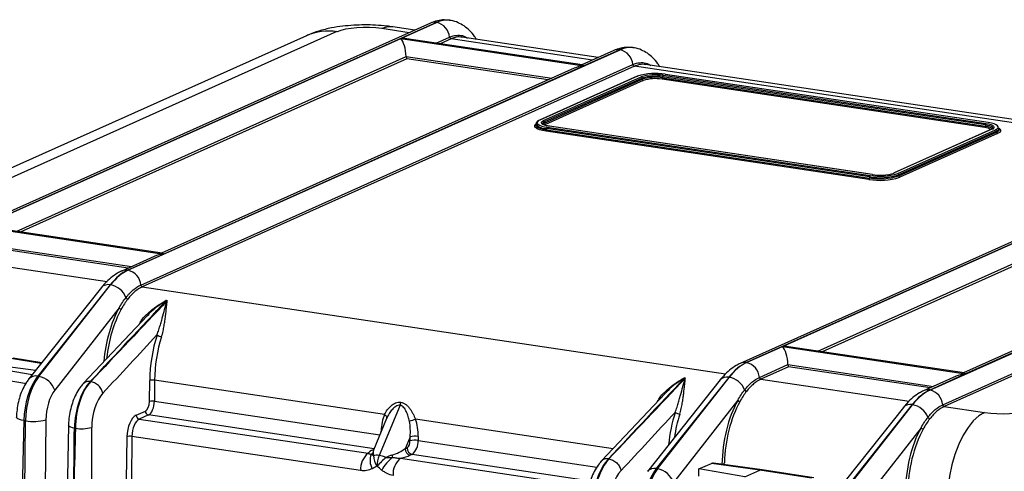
# Model space of a CAD drawing. Header units: millimetres. Extents: x 12 to 859, y 4 to 555.
# Tile 68 of 70: x 659 to 764, y 432 to 480. Entities that reach past the tile are written whole.
import ezdxf

# ---------------------------------------------------------------- set-up
doc = ezdxf.new("R2010")
doc.units = ezdxf.units.MM

msp = doc.modelspace()

# ---------------------------------------------------------------- linework, layer by layer
at = {"color": 7, "linetype": 'Continuous', "lineweight": 25}
for p, q in [((702.95, 480.13), (650.52, 456.62)), ((703.6, 480.21), (651.17, 456.71)), ((701.29, 479.38), (698.95, 479.73)), ((699.79, 478.49), (703.62, 480.21)), ((703.62, 480.21), (703.6, 480.21)), ((705.03, 480.43), (705.01, 480.43)), ((689.76, 478.79), (640.82, 456.86)), ((693, 479.22), (644.07, 457.28)), ((655.03, 458.42), (699.79, 478.49)), ((699.79, 478.49), (719.3, 475.58)), ((719.13, 475.67), (700.43, 478.47)), ((720.82, 476.46), (706.33, 478.63)), ((724.57, 477.51), (724.54, 477.51)), ((670.73, 453.79), (723.16, 477.29)), ((700.45, 476.33), (700.44, 476.33)), ((722.48, 477.21), (719.08, 475.68)), ((723.13, 477.29), (719.3, 475.58)), ((723.13, 477.29), (723.16, 477.29)), ((672.1, 452.21), (724.52, 475.72)), ((724.69, 475.53), (672.26, 452.02)), ((718.28, 475.32), (674.31, 455.61)), ((719.3, 475.58), (674.54, 455.51)), ((786.74, 466.61), (725.86, 475.71)), ((724.98, 474.46), (714.56, 469.79)), ((725.03, 474.47), (714.62, 469.8)), ((715, 469.74), (725.42, 474.41)), ((725.53, 474.27), (715.11, 469.6)), ((725.53, 474.27), (725.53, 474.15)), ((762.09, 469.28), (727.69, 474.42)), ((727.69, 474.42), (727.69, 474.3)), ((727.69, 474.3), (762.09, 469.16)), ((727.76, 474.57), (762.15, 469.43)), ((762.37, 469.53), (727.98, 474.67)), ((762.39, 469.53), (728, 474.67)), ((715.11, 469.48), (725.53, 474.15)), ((725.64, 474.01), (715.22, 469.34)), ((762.02, 469.01), (727.63, 474.14)), ((714.2, 469.39), (714.2, 469.27)), ((714.9, 469.41), (714.9, 469.39)), ((715.11, 469.6), (715.11, 469.48)), ((715.22, 469.34), (715.12, 469.29)), ((715.41, 469.03), (749.8, 463.89)), ((750.02, 463.99), (715.63, 469.13)), ((750.04, 464), (715.65, 469.14)), ((762.09, 469.28), (762.09, 469.16)), ((749.67, 463.47), (715.28, 468.61)), ((749.74, 463.74), (715.34, 468.88)), ((715.34, 468.88), (715.34, 468.76)), ((715.34, 468.76), (749.74, 463.62)), ((762.73, 468.82), (752.31, 464.15)), ((762.78, 468.82), (752.36, 464.16)), ((752.75, 464.1), (763.16, 468.77)), ((763.27, 468.63), (752.86, 463.96)), ((752.86, 463.84), (763.27, 468.51)), ((763.38, 468.37), (752.97, 463.7)), ((762.88, 468.91), (762.88, 468.92)), ((763.27, 468.63), (763.27, 468.51)), ((763.58, 468.8), (763.58, 468.92)), ((788.4, 467.36), (735.97, 443.86)), ((789.05, 467.44), (736.62, 443.94)), ((740.47, 445.65), (785.24, 465.72)), ((749.74, 463.74), (749.74, 463.62)), ((752.86, 463.96), (752.86, 463.84)), ((756.18, 441.02), (808.61, 464.52)), ((757.54, 439.44), (809.97, 462.95)), ((810.14, 462.76), (757.71, 439.26)), ((804.75, 462.81), (759.98, 442.74)), ((803.73, 462.55), (759.76, 442.84)), ((655.03, 458.42), (674.54, 455.51)), ((674.36, 455.6), (655.67, 458.4)), ((674.54, 455.51), (670.7, 453.79)), ((673.51, 455.25), (670.06, 453.7)), ((670.7, 453.79), (670.73, 453.79)), ((668.84, 452.22), (661.11, 442.49)), ((661.24, 442.47), (668.87, 452.22)), ((668.84, 452.22), (668.87, 452.22)), ((667.91, 451.94), (660.17, 442.2)), ((674.82, 450.56), (674.91, 450.55)), ((669.79, 449.77), (662.92, 441)), ((672.8, 448.95), (665.97, 441.72)), ((736.64, 443.94), (740.47, 445.65)), ((740.47, 445.65), (759.98, 442.74)), ((759.81, 442.84), (741.11, 445.63)), ((661.54, 443.92), (658.48, 444.41)), ((736.64, 443.94), (736.62, 443.94)), ((660.9, 443.11), (656.53, 443.68)), ((660.53, 442.65), (656.53, 443.34)), ((738.01, 442.36), (741.05, 443.73)), ((741.12, 443.5), (738.17, 442.17)), ((759.98, 442.74), (756.15, 441.02)), ((654.85, 442.59), (659.92, 441.7)), ((661.11, 442.49), (661.24, 442.47)), ((666.71, 441.93), (666.76, 441.92)), ((673.02, 439.8), (673.05, 442.03)), ((673.57, 442.06), (673.54, 439.83)), ((698.05, 438.4), (673.57, 442.06)), ((733.82, 442.09), (726.09, 432.35)), ((734.75, 442.37), (727.02, 432.64)), ((727.15, 432.62), (734.79, 442.37)), ((730.12, 442.3), (730.04, 442.31)), ((734.79, 442.37), (734.75, 442.37)), ((758.96, 442.49), (755.5, 440.94)), ((728.01, 440.7), (721.19, 433.47)), ((756.15, 441.02), (756.18, 441.02)), ((735.7, 439.92), (728.84, 431.15)), ((671.6, 438.33), (672.59, 438.77)), ((699.73, 439.39), (697.49, 434.04)), ((753.35, 439.17), (745.62, 429.43)), ((754.29, 439.46), (746.55, 429.72)), ((746.69, 429.7), (754.32, 439.45)), ((754.29, 439.46), (754.32, 439.45)), ((757.71, 439.26), (762, 438.61)), ((659.64, 437.77), (659.45, 430.36)), ((659.81, 437.74), (659.64, 437.77)), ((659.74, 430.32), (659.81, 437.74)), ((661.98, 437.85), (661.9, 430.47)), ((672.92, 438.36), (671.93, 437.91)), ((671.93, 437.91), (696.32, 434.27)), ((698.29, 437.97), (696.88, 434.6)), ((664.39, 437.24), (664.24, 429.8)), ((664.39, 437.24), (664.39, 437.24)), ((665.02, 436.96), (665.13, 436.95)), ((755.23, 437), (748.37, 428.23)), ((670.58, 431.34), (670.63, 436.05)), ((671.15, 436.08), (671.1, 431.38)), ((695.52, 432.43), (671.15, 436.08)), ((700.79, 436.02), (700.26, 434.76)), ((700.78, 435.59), (700.79, 436.02)), ((701.66, 436.06), (701.65, 435.63)), ((700.26, 434.76), (700.46, 434.85)), ((701.01, 434.16), (700.81, 434.07)), ((721.97, 433.67), (721.92, 433.68)), ((727.02, 432.64), (727.15, 432.62)), ((731.57, 432.6), (732.89, 433.2)), ((736.47, 431.76), (731.57, 432.6)), ((731.57, 431.85), (731.57, 432.6)), ((738.07, 432.48), (732.89, 433.2)), ((738.3, 432.52), (733.12, 433.23)), ((736.47, 431.76), (738.07, 432.48)), ((743.56, 431.62), (738.07, 432.48)), ((738.07, 432.48), (738.07, 432.48)), ((743.8, 431.66), (738.31, 432.51))]:
    msp.add_line(p, q, dxfattribs=at)
at = {"color": 8, "linetype": 'Continuous', "lineweight": 25}
for p, q in [((700.69, 479.11), (697.77, 479.55)), ((703.57, 478), (704.99, 478.63)), ((705.16, 478.45), (704.01, 477.93)), ((720.22, 476.19), (705.16, 478.45)), ((658.8, 457.93), (700.37, 476.56)), ((700.44, 476.33), (659.24, 457.86)), ((700.37, 476.56), (715.88, 474.25)), ((715.51, 474.08), (700.45, 476.33)), ((786.14, 466.34), (724.69, 475.53)), ((744.25, 445.16), (785.82, 463.8)), ((785.89, 463.56), (744.69, 445.1)), ((655.6, 456.49), (671.11, 454.18)), ((670.74, 454.01), (655.67, 456.26)), ((652.73, 454.94), (668.5, 452.59)), ((672.26, 452.02), (734.41, 442.74)), ((661.48, 443.85), (658.24, 444.37)), ((741.05, 443.73), (756.56, 441.41)), ((756.19, 441.24), (741.12, 443.5)), ((738.17, 442.17), (753.95, 439.82)), ((673.54, 439.83), (697.57, 436.24)), ((696.95, 434.76), (672.92, 438.36)), ((722.41, 434.76), (701.36, 437.9)), ((697.69, 436.54), (697.7, 436.65)), ((697.74, 436.65), (697.7, 436.65)), ((701.65, 435.63), (720.68, 432.78)), ((696.85, 434.66), (696.92, 434.69)), ((696.91, 434.65), (696.85, 434.66)), ((699.77, 433.75), (719.84, 430.75)), ((720.01, 431.32), (701.01, 434.16)), ((734.17, 433.09), (734.18, 433.11)), ((738.31, 432.51), (738.07, 432.48))]:
    msp.add_line(p, q, dxfattribs=at)
at = {"color": 8, "linetype": 'Continuous', "lineweight": 25, "flags": 128}
for points in [[(698.95, 479.73), (698.38, 479.73), (697.77, 479.55)], [(715.28, 468.61), (714.9, 468.68), (714.57, 468.77), (714.32, 468.87), (714.16, 468.99), (714.08, 469.11), (714.09, 469.23), (714.2, 469.35)], [(714.2, 469.28), (714.2, 469.23), (714.28, 469.12), (714.44, 469.01), (714.67, 468.91), (714.98, 468.83), (715.34, 468.76)], [(714.62, 469.8), (714.44, 469.7), (714.35, 469.59), (714.33, 469.48), (714.35, 469.44)], [(762.88, 468.92), (762.88, 468.95), (762.83, 469.03), (762.72, 469.11), (762.55, 469.17), (762.34, 469.23), (762.09, 469.28)], [(762.09, 469.16), (762.34, 469.11), (762.55, 469.05), (762.72, 468.98), (762.83, 468.91), (762.88, 468.83), (762.88, 468.8)], [(763.51, 468.93), (763.62, 468.84), (763.7, 468.72), (763.68, 468.6), (763.58, 468.48), (763.38, 468.37)], [(659.64, 437.77), (659.38, 437.82), (659.17, 437.87), (659.01, 437.94), (658.9, 438.01), (658.85, 438.08), (658.84, 438.11)], [(665.02, 436.96), (664.82, 437), (664.65, 437.05), (664.52, 437.1), (664.43, 437.16), (664.39, 437.22), (664.39, 437.24)]]:
    msp.add_lwpolyline(points, dxfattribs=at)
at = {"color": 7, "linetype": 'Continuous', "lineweight": 25, "flags": 128}
for points in [[(728, 474.67), (727.99, 474.67), (727.98, 474.67)], [(714.21, 469.34), (714.2, 469.36), (714.2, 469.39)], [(715.63, 469.13), (715.36, 469.18), (715.13, 469.25), (714.95, 469.32), (714.83, 469.4), (714.78, 469.49), (714.79, 469.58), (714.86, 469.66), (715, 469.74)], [(715.65, 469.14), (715.64, 469.14), (715.63, 469.13)], [(762.15, 469.43), (762.42, 469.38), (762.65, 469.32), (762.83, 469.24), (762.95, 469.16), (763, 469.08), (762.99, 468.99), (762.92, 468.9), (762.78, 468.82)], [(763.16, 468.77), (763.34, 468.87), (763.43, 468.97), (763.45, 469.08), (763.38, 469.19), (763.23, 469.29), (763.01, 469.39), (762.72, 469.47), (762.37, 469.53)], [(762.39, 469.53), (762.38, 469.53), (762.37, 469.53)], [(750.04, 464), (750.03, 464), (750.02, 463.99)], [(762, 438.61), (761.4, 438.25), (760.8, 437.72), (760.24, 437.02), (759.72, 436.19), (759.25, 435.23), (758.84, 434.16), (758.51, 433.03), (758.26, 431.84), (758.11, 430.64), (758.04, 429.44)], [(698.32, 438.03), (698.32, 438.07), (698.32, 438.11), (698.3, 438.15), (698.27, 438.2), (698.23, 438.25), (698.18, 438.3), (698.12, 438.35), (698.05, 438.4)]]:
    msp.add_lwpolyline(points, dxfattribs=at)
at = {"color": 8, "linetype": 'Continuous', "lineweight": 25}
for centre, radius, start, end in [((703.42, 479.07), 1.16, 81.0062, 113.8743), ((692.1, 473.51), 5.77, 80.9697, 113.9108), ((722.95, 476.15), 1.16, 81.0062, 113.8743), ((715.28, 470.36), 1.48, 223.4618, 272.2804), ((715.18, 469.31), 0.293, 102.9129, 161.1257), ((715.17, 469.21), 0.277, 101.6853, 166.3288), ((761.91, 467.5), 1.51, 59.1431, 85.5822), ((763.18, 468.91), 0.41, 282.3117, 343.6555), ((670.52, 452.65), 1.16, 81.0065, 113.8433), ((668.61, 451.3), 0.955, 76.2933, 137.7047), ((736.44, 442.8), 1.16, 81.006, 113.9028), ((660.88, 441.57), 0.947, 75.9901, 137.9756), ((734.53, 441.43), 0.974, 76.9516, 137.0464), ((755.97, 439.88), 1.16, 81.0065, 113.8433), ((754.06, 438.53), 0.955, 76.2933, 137.7047), ((726.8, 431.7), 0.967, 76.6842, 137.283)]:
    msp.add_arc(centre, radius, start, end, dxfattribs=at)
at = {"color": 7, "linetype": 'Continuous', "lineweight": 25}
for centre, radius, start, end in [((703.26, 478.51), 1.73, 4.0167, 77.9499), ((705.2, 478.65), 0.208, 184.0167, 257.9499), ((722.8, 475.59), 1.73, 4.0167, 77.9499), ((724.73, 475.73), 0.208, 184.0167, 257.9499), ((725.02, 474.37), 0.0924, 80.9785, 113.902), ((726.93, 468.44), 6.32, 80.4404, 107.4938), ((726.92, 469.62), 5.02, 80.4404, 107.4938), ((725.39, 474.27), 0.14, 358.9121, 77.7511), ((726.92, 469.84), 4.65, 80.4404, 107.4938), ((726.92, 469.71), 4.65, 80.4404, 107.4938), ((726.92, 469.93), 4.28, 80.4404, 107.4938), ((727.52, 474.28), 0.174, 309.1832, 5.238), ((727.87, 474.43), 0.174, 129.1832, 185.238), ((725.66, 474.14), 0.14, 178.9121, 257.7511), ((715.43, 470.68), 1.65, 228.8874, 269.1771), ((714.6, 469.71), 0.0924, 80.9785, 113.902), ((714.97, 469.6), 0.14, 358.9121, 77.7511), ((715.25, 469.47), 0.14, 178.9121, 257.7511), ((715.52, 468.9), 0.174, 129.1832, 185.238), ((761.91, 469.14), 0.174, 309.1832, 5.238), ((762.26, 469.3), 0.174, 129.1832, 185.238), ((715.17, 468.74), 0.174, 309.1832, 5.238), ((762.76, 468.73), 0.0924, 80.9785, 113.902), ((763.13, 468.63), 0.14, 358.9121, 77.7511), ((763.19, 469.02), 0.398, 281.6853, 346.3288), ((763.41, 468.5), 0.14, 178.9121, 257.7511), ((750.84, 470.43), 7.06, 260.4404, 287.4938), ((749.91, 463.76), 0.174, 129.1832, 185.238), ((750.85, 470.34), 6.69, 260.4404, 287.4938), ((750.85, 470.22), 6.69, 260.4404, 287.4938), ((750.85, 470.13), 6.32, 260.4404, 287.4938), ((750.85, 468.94), 5.02, 260.4404, 287.4938), ((752.35, 464.06), 0.0924, 80.9785, 113.902), ((752.72, 463.96), 0.14, 358.9121, 77.7511), ((753, 463.83), 0.14, 178.9121, 257.7511), ((749.56, 463.6), 0.174, 309.1832, 5.238), ((670.37, 452.09), 1.73, 4.0167, 77.9499), ((668.5, 450.08), 2.17, 21.723, 80.1041), ((672.3, 452.23), 0.208, 184.0167, 257.9499), ((670.76, 450.98), 0.261, 201.6844, 260.0955), ((670.05, 449.92), 0.301, 209.6075, 261.9201), ((674.43, 447.69), 1, 232.869, 263.0228), ((736.28, 442.24), 1.73, 4.0167, 77.9499), ((660.88, 440.36), 2.14, 17.578, 80.4276), ((673.37, 440.8), 1.27, 81.0808, 104.7308), ((734.41, 440.23), 2.17, 21.723, 80.1041), ((738.22, 442.38), 0.208, 184.0167, 257.9499), ((736.68, 441.13), 0.261, 201.6844, 260.0955), ((755.81, 439.32), 1.73, 4.0167, 77.9499), ((673.35, 438.57), 1.27, 81.0808, 104.7308), ((698.59, 439.86), 1.23, 337.7758, 353.5526), ((735.96, 440.07), 0.301, 209.6075, 261.9201), ((673, 438.77), 0.419, 179.3275, 257.765), ((729.64, 439.44), 1, 232.869, 263.0228), ((753.95, 437.31), 2.17, 21.723, 80.1041), ((757.75, 439.46), 0.208, 184.0167, 257.9499), ((660.63, 442.97), 5.3, 261.0808, 284.7308), ((672.02, 438.32), 0.419, 179.3275, 257.765), ((715.87, 396.3), 44.06, 109.227, 110.1298), ((756.21, 438.21), 0.261, 201.6844, 260.0955), ((665.78, 441.13), 4.24, 261.0808, 284.7308), ((755.49, 437.15), 0.301, 209.6075, 261.9201), ((670.95, 434.82), 1.27, 81.0808, 104.7308), ((699.92, 435.52), 0.86, 308.9236, 4.3304), ((701.3, 433.58), 2.08, 80.4947, 104.6107), ((701.31, 434.01), 2.08, 80.4947, 104.6107), ((699.93, 435.5), 1.72, 308.9236, 4.3304), ((696.29, 434.7), 0.645, 304.7233, 329.3867), ((700.96, 434.75), 0.698, 178.9121, 257.7511), ((701.16, 434.84), 0.698, 178.9121, 257.7511), ((697.67, 432.6), 2.15, 128.9236, 184.3304), ((698.3, 433.51), 1.78, 158.0391, 209.5739), ((698.94, 434.05), 2.05, 180.3868, 213.9184), ((700.41, 432.86), 3.14, 157.9105, 179.0666), ((702.14, 428.97), 6.24, 128.7821, 141.0077), ((701.76, 430.22), 4.59, 128.1312, 150.5173), ((700.02, 434.32), 1.2, 191.7241, 203.8095), ((701.12, 432.08), 2.15, 128.9236, 184.3304), ((726.8, 430.51), 2.14, 17.578, 80.4276)]:
    msp.add_arc(centre, radius, start, end, dxfattribs=at)
at = {"color": 8, "linetype": 'Continuous', "lineweight": 25}
for centre, major_axis, ratio, start_param, end_param in [((703.54, 471.02), (1.48, 9.41), 0.481058, 0.009332, 0.303867), ((703.68, 471), (1.33, 9.43), 0.484822, 6.282495, 6.579389), ((723.07, 468.1), (1.48, 9.41), 0.481058, 0.009332, 0.303867), ((723.22, 468.08), (1.33, 9.43), 0.484822, 6.282495, 6.579389), ((672.16, 444.37), (1.12, 8.05), 0.485188, 0.905463, 1.674598), ((672.33, 444.35), (1.1, 7.86), 0.48524, 0.905351, 1.632961), ((732.42, 435.36), (1.15, 8.24), 0.485188, 1.230812, 1.660797), ((732.75, 435.32), (1.09, 7.86), 0.485293, 1.230588, 1.557599), ((698.83, 434.98), (1.97, 0.71), 0.411617, 2.78204, 3.019126)]:
    msp.add_ellipse(centre, major_axis=major_axis, ratio=ratio, start_param=start_param, end_param=end_param, dxfattribs=at)
at = {"color": 7, "linetype": 'Continuous', "lineweight": 25}
for centre, major_axis, ratio, start_param, end_param in [((696.03, 478.76), (3.49, 0), 0.259092, 1.048155, 2.617733), ((699.79, 476.96), (2.16, 0.3), 0.700432, 1.174791, 1.47485), ((699.79, 476.96), (-0.22, 1.63), 0.328644, 4.423732, 5.88718), ((700.44, 476.52), (-0.027, 0.196), 0.328644, 1.28214, 2.745587), ((719.3, 474.04), (2.16, 0.3), 0.700432, 1.47485, 1.966802), ((719.3, 474.04), (-0.22, 1.63), 0.328644, 5.88718, 6.187239), ((674.54, 453.97), (2.16, 0.3), 0.700432, 1.47485, 1.966802), ((674.54, 453.97), (-0.22, 1.63), 0.328644, 5.88718, 6.187239), ((670.64, 444.6), (1.48, 9.41), 0.481058, 0.303867, 0.705293), ((670.79, 444.58), (1.33, 9.43), 0.484822, 0.296203, 0.697629), ((677.21, 443.61), (1.15, 8.24), 0.485188, 1.230812, 1.831316), ((677.53, 443.57), (1.09, 7.86), 0.485293, 1.230588, 1.831092), ((740.47, 444.12), (2.16, 0.3), 0.700432, 1.174791, 1.47485), ((740.47, 444.12), (-0.22, 1.63), 0.328644, 4.423732, 5.88718), ((736.56, 434.75), (1.48, 9.41), 0.481058, 0.303867, 0.705293), ((736.7, 434.73), (1.33, 9.43), 0.484822, 0.296203, 0.697629), ((741.12, 443.68), (-0.027, 0.196), 0.328644, 1.28214, 2.745587), ((759.98, 441.2), (2.16, 0.3), 0.700432, 1.47485, 1.966802), ((759.98, 441.2), (-0.22, 1.63), 0.328644, 5.88718, 6.187239), ((662.02, 438.67), (0.73, 4.71), 0.481442, 0.704535, 1.838999), ((662.19, 438.65), (0.67, 4.71), 0.484454, 0.698404, 1.832868), ((667.4, 437.87), (0.74, 4.71), 0.481289, 0.610859, 1.839302), ((667.51, 437.85), (0.67, 4.72), 0.484601, 0.604115, 1.832558), ((663.57, 438.45), (0.44, 3.14), 0.485188, 0.696852, 1.831316), ((668.61, 437.7), (0.48, 3.46), 0.485188, 0.602873, 1.831316), ((756.09, 431.83), (1.48, 9.41), 0.481058, 0.303867, 0.705293), ((756.24, 431.81), (1.33, 9.43), 0.484822, 0.296203, 0.697629), ((672.58, 439.63), (0.123, 0.88), 0.485188, 3.437019, 4.972909), ((672.91, 439.58), (0.18, 1.26), 0.484527, 3.438416, 4.974306), ((738.08, 434.52), (1.12, 8.05), 0.485188, 0.905463, 1.816428), ((738.24, 434.5), (1.1, 7.86), 0.48524, 0.905351, 1.795047), ((763.75, 439.4), (3.49, 0), 0.259092, 4.189748, 5.759326), ((671.61, 436.42), (0.27, 1.95), 0.485188, 0.295427, 1.831316), ((671.94, 436.38), (0.22, 1.57), 0.485712, 0.294305, 1.830194), ((699.68, 436.36), (-0.19, 3.28), 0.600354, 0.866167, 1.446413), ((699.36, 436.24), (0.24, 2.95), 0.488135, 4.678936, 5.259182), ((699.68, 436.36), (-0.19, 3.28), 0.600354, 4.588006, 5.168252), ((757.61, 431.6), (1.12, 8.05), 0.485188, 0.905463, 1.831316), ((757.78, 431.58), (1.1, 7.86), 0.48524, 0.905351, 1.831204), ((698.83, 434.36), (2.55, 0.25), 0.290139, 2.430249, 2.940616), ((698.83, 434.98), (1.97, 0.71), 0.411617, 4.572875, 5.366797), ((698.06, 433.12), (1.51, -0.67), 0.438069, 2.138499, 2.626722), ((698.06, 433.12), (1.51, -0.67), 0.438069, 1.650275, 2.138499), ((698.83, 434.36), (2.55, 0.25), 0.290139, 5.061474, 5.571841), ((722.61, 429.62), (0.74, 4.71), 0.481289, 0.610859, 1.839302), ((722.72, 429.6), (0.67, 4.72), 0.484601, 0.604115, 1.832558), ((697.26, 432.82), (-0.0052, 0.0912), 0.600354, 6.158802, 6.647026), ((697.26, 432.82), (-0.0052, 0.0912), 0.600354, 5.670578, 6.158802), ((723.82, 429.45), (0.48, 3.46), 0.485188, 0.602873, 1.831316), ((727.93, 428.82), (0.73, 4.71), 0.481442, 0.704535, 1.838999), ((728.11, 428.8), (0.67, 4.71), 0.484454, 0.698404, 1.832868), ((732.89, 431.66), (0.23, 1.57), 0.482941, 0.005285, 0.300052)]:
    msp.add_ellipse(centre, major_axis=major_axis, ratio=ratio, start_param=start_param, end_param=end_param, dxfattribs=at)
for points, knots in [([(698.95, 479.73), (698.74, 479.76), (698.13, 479.84), (697.13, 479.92), (695.94, 479.95), (694.77, 479.91), (693.59, 479.81), (692.34, 479.62), (691.13, 479.32), (690.26, 479.01), (689.83, 478.82), (689.76, 478.79)], [0, 0, 0, 0, 0.067829, 0.196624, 0.318012, 0.437877, 0.560739, 0.692783, 0.84654, 0.975195, 1, 1, 1, 1]), ([(704.96, 480.42), (704.78, 480.44), (704.36, 480.5), (703.67, 480.4), (703.2, 480.22), (702.95, 480.13)], [0, 0, 0, 0, 0.267668, 0.621234, 1, 1, 1, 1]), ([(707.85, 478.4), (707.79, 478.51), (707.58, 478.86), (707.15, 479.35), (706.56, 479.84), (705.9, 480.2), (705.37, 480.39), (705.06, 480.41), (705.01, 480.42)], [0, 0, 0, 0, 0.098561, 0.323348, 0.535869, 0.73872, 0.95656, 1, 1, 1, 1]), ([(706.33, 478.61), (706.28, 478.62), (706.03, 478.69), (705.63, 478.63), (705.28, 478.49), (705.16, 478.45)], [0, 0, 0, 0, 0.119449, 0.689591, 1, 1, 1, 1]), ([(724.5, 477.5), (724.32, 477.53), (723.89, 477.58), (723.2, 477.48), (722.73, 477.3), (722.48, 477.21)], [0, 0, 0, 0, 0.267668, 0.621234, 1, 1, 1, 1]), ([(727.39, 475.48), (727.33, 475.59), (727.12, 475.95), (726.68, 476.43), (726.1, 476.93), (725.43, 477.28), (724.91, 477.48), (724.6, 477.5), (724.54, 477.5)], [0, 0, 0, 0, 0.098561, 0.323348, 0.535869, 0.73872, 0.95656, 1, 1, 1, 1]), ([(725.86, 475.69), (725.82, 475.7), (725.56, 475.78), (725.16, 475.71), (724.81, 475.57), (724.69, 475.53)], [0, 0, 0, 0, 0.1194491, 0.6895907, 1, 1, 1, 1]), ([(714.56, 469.79), (714.51, 469.76), (714.37, 469.69), (714.24, 469.57), (714.17, 469.39), (714.22, 469.32), (714.22, 469.31)], [0, 0, 0, 0, 0.226261, 0.604143, 0.933137, 1, 1, 1, 1]), ([(715.65, 469.14), (715.57, 469.15), (715.36, 469.18), (715.1, 469.26), (714.91, 469.37), (714.91, 469.38), (714.9, 469.39)], [0, 0, 0, 0, 0.1635484, 0.473476, 0.7432669, 1, 1, 1, 1]), ([(763.41, 468.96), (763.42, 468.95), (763.53, 468.9), (763.58, 468.83), (763.57, 468.81), (763.57, 468.8)], [0, 0, 0, 0, 0.072828, 0.609033, 1, 1, 1, 1]), ([(762.87, 468.92), (762.88, 468.92), (762.88, 468.91), (762.79, 468.86), (762.73, 468.82)], [0, 0, 0, 0, 0.364168, 1, 1, 1, 1]), ([(670.06, 453.7), (669.9, 453.63), (669.51, 453.43), (668.9, 453), (668.34, 452.47), (668.02, 452.08), (667.91, 451.94)], [0, 0, 0, 0, 0.189385, 0.495295, 0.813804, 1, 1, 1, 1]), ([(670.52, 450.88), (670.64, 451.04), (670.77, 451.19), (671.03, 451.46), (671.16, 451.58), (671.55, 451.92), (671.82, 452.09), (672.1, 452.21)], [0, 0, 0, 0, 0.25, 0.25, 0.5, 0.5, 1, 1, 1, 1]), ([(672.26, 452.02), (671.99, 451.9), (671.73, 451.73), (671.34, 451.41), (671.22, 451.29), (670.96, 451.02), (670.84, 450.88), (670.72, 450.72)], [0, 0, 0, 0, 0.5, 0.5, 0.75, 0.75, 1, 1, 1, 1]), ([(669.79, 449.77), (669.9, 449.97), (670.02, 450.17), (670.26, 450.54), (670.39, 450.72), (670.52, 450.88)], [0, 0, 0, 0, 0.5, 0.5, 1, 1, 1, 1]), ([(670.72, 450.72), (670.59, 450.56), (670.47, 450.39), (670.23, 450.02), (670.12, 449.82), (670, 449.62)], [0, 0, 0, 0, 0.5, 0.5, 1, 1, 1, 1]), ([(673.82, 446.89), (673.86, 446.98), (673.89, 447.08), (673.96, 447.26), (673.99, 447.35), (674.08, 447.62), (674.13, 447.8), (674.23, 448.14), (674.28, 448.31), (674.37, 448.64), (674.41, 448.79), (674.53, 449.25), (674.61, 449.54), (674.72, 449.94), (674.76, 450.07), (674.83, 450.32), (674.87, 450.44), (674.91, 450.55)], [0, 0, 0, 0, 0.0625, 0.0625, 0.125, 0.125, 0.25, 0.25, 0.375, 0.375, 0.5, 0.5, 0.75, 0.75, 0.875, 0.875, 1, 1, 1, 1]), ([(674.3, 446.69), (674.37, 446.89), (674.42, 447.09), (674.51, 447.48), (674.55, 447.67), (674.61, 448.04), (674.64, 448.22), (674.69, 448.57), (674.71, 448.74), (674.77, 449.22), (674.8, 449.52), (674.84, 449.93), (674.85, 450.07), (674.87, 450.25), (674.88, 450.32), (674.9, 450.44), (674.9, 450.49), (674.91, 450.55)], [0, 0, 0, 0, 0.125, 0.125, 0.25, 0.25, 0.375, 0.375, 0.5, 0.5, 0.75, 0.75, 0.875, 0.875, 0.9375, 0.9375, 1, 1, 1, 1]), ([(735.97, 443.86), (735.82, 443.78), (735.42, 443.59), (734.82, 443.15), (734.26, 442.62), (733.94, 442.23), (733.82, 442.09)], [0, 0, 0, 0, 0.189385, 0.495295, 0.813804, 1, 1, 1, 1]), ([(660.17, 442.2), (660.09, 442.09), (659.85, 441.76), (659.52, 441.16), (659.21, 440.38), (659, 439.55), (658.88, 438.78), (658.85, 438.31), (658.84, 438.11)], [0, 0, 0, 0, 0.108432, 0.301794, 0.493274, 0.681987, 0.869305, 1, 1, 1, 1]), ([(665.98, 441.72), (665.88, 441.61), (665.63, 441.33), (665.28, 440.78), (664.93, 440.04), (664.67, 439.24), (664.48, 438.4), (664.4, 437.72), (664.39, 437.34), (664.39, 437.24)], [0, 0, 0, 0, 0.095454, 0.265957, 0.4369, 0.60567, 0.772603, 0.939096, 1, 1, 1, 1]), ([(668.05, 440.68), (668.03, 440.81), (667.98, 440.95), (667.83, 441.23), (667.72, 441.37), (667.47, 441.61), (667.32, 441.71), (667.03, 441.86), (666.89, 441.9), (666.76, 441.92)], [0, 0, 0, 0, 0.25, 0.25, 0.5, 0.5, 0.75, 0.75, 1, 1, 1, 1]), ([(729.03, 438.64), (729.07, 438.73), (729.1, 438.83), (729.17, 439.01), (729.2, 439.1), (729.29, 439.37), (729.35, 439.55), (729.45, 439.89), (729.49, 440.06), (729.58, 440.39), (729.62, 440.54), (729.75, 441), (729.82, 441.29), (729.93, 441.69), (729.97, 441.82), (730.05, 442.07), (730.08, 442.19), (730.12, 442.3)], [0, 0, 0, 0, 0.0625, 0.0625, 0.125, 0.125, 0.25, 0.25, 0.375, 0.375, 0.5, 0.5, 0.75, 0.75, 0.875, 0.875, 1, 1, 1, 1]), ([(729.52, 438.44), (729.58, 438.64), (729.63, 438.84), (729.72, 439.23), (729.76, 439.42), (729.83, 439.79), (729.86, 439.97), (729.9, 440.32), (729.92, 440.49), (729.98, 440.97), (730.01, 441.27), (730.05, 441.68), (730.06, 441.82), (730.09, 442), (730.09, 442.07), (730.11, 442.18), (730.12, 442.24), (730.12, 442.3)], [0, 0, 0, 0, 0.125, 0.125, 0.25, 0.25, 0.375, 0.375, 0.5, 0.5, 0.75, 0.75, 0.875, 0.875, 0.9375, 0.9375, 1, 1, 1, 1]), ([(736.43, 441.03), (736.56, 441.19), (736.69, 441.34), (736.94, 441.61), (737.07, 441.73), (737.47, 442.07), (737.74, 442.24), (738.01, 442.36)], [0, 0, 0, 0, 0.25, 0.25, 0.5, 0.5, 1, 1, 1, 1]), ([(738.17, 442.17), (737.91, 442.05), (737.64, 441.88), (737.26, 441.56), (737.13, 441.44), (736.88, 441.17), (736.75, 441.03), (736.63, 440.87)], [0, 0, 0, 0, 0.5, 0.5, 0.75, 0.75, 1, 1, 1, 1]), ([(735.7, 439.92), (735.82, 440.12), (735.93, 440.32), (736.18, 440.69), (736.3, 440.87), (736.43, 441.03)], [0, 0, 0, 0, 0.5, 0.5, 1, 1, 1, 1]), ([(736.63, 440.87), (736.5, 440.71), (736.38, 440.54), (736.15, 440.17), (736.03, 439.97), (735.92, 439.77)], [0, 0, 0, 0, 0.5, 0.5, 1, 1, 1, 1]), ([(755.5, 440.94), (755.35, 440.86), (754.95, 440.67), (754.35, 440.23), (753.79, 439.7), (753.47, 439.31), (753.35, 439.17)], [0, 0, 0, 0, 0.189385, 0.495295, 0.813804, 1, 1, 1, 1]), ([(698.05, 438.4), (698.14, 438.58), (698.24, 438.75), (698.48, 439.07), (698.61, 439.21), (698.91, 439.47), (699.07, 439.58), (699.34, 439.68), (699.43, 439.71), (699.62, 439.73), (699.72, 439.73), (699.81, 439.72)], [0, 0, 0, 0, 0.25, 0.25, 0.5, 0.5, 0.75, 0.75, 0.875, 0.875, 1, 1, 1, 1]), ([(699.81, 439.72), (699.91, 439.7), (700, 439.67), (700.18, 439.59), (700.26, 439.54), (700.42, 439.42), (700.5, 439.35), (700.64, 439.2), (700.7, 439.12), (700.83, 438.95), (700.89, 438.87), (701, 438.68), (701.05, 438.59), (701.2, 438.31), (701.28, 438.11), (701.36, 437.9)], [0, 0, 0, 0, 0.125, 0.125, 0.25, 0.25, 0.375, 0.375, 0.5, 0.5, 0.625, 0.625, 0.75, 0.75, 1, 1, 1, 1]), ([(699.73, 439.39), (699.65, 439.4), (699.57, 439.39), (699.41, 439.35), (699.33, 439.31), (699.19, 439.22), (699.12, 439.17), (698.99, 439.05), (698.93, 438.99), (698.76, 438.79), (698.65, 438.65), (698.47, 438.35), (698.39, 438.19), (698.32, 438.03)], [0, 0, 0, 0, 0.125, 0.125, 0.25, 0.25, 0.375, 0.375, 0.5, 0.5, 0.75, 0.75, 1, 1, 1, 1]), ([(700.71, 437.67), (700.67, 437.85), (700.63, 438.02), (700.53, 438.37), (700.47, 438.54), (700.36, 438.78), (700.32, 438.85), (700.24, 439), (700.19, 439.07), (700.08, 439.2), (700.02, 439.26), (699.89, 439.35), (699.81, 439.38), (699.73, 439.39)], [0, 0, 0, 0, 0.25, 0.25, 0.5, 0.5, 0.625, 0.625, 0.75, 0.75, 0.875, 0.875, 1, 1, 1, 1]), ([(755.97, 438.11), (756.09, 438.27), (756.22, 438.42), (756.48, 438.69), (756.61, 438.82), (757, 439.15), (757.27, 439.32), (757.54, 439.44)], [0, 0, 0, 0, 0.25, 0.25, 0.5, 0.5, 1, 1, 1, 1]), ([(757.71, 439.26), (757.44, 439.14), (757.18, 438.97), (756.79, 438.64), (756.66, 438.52), (756.41, 438.25), (756.29, 438.11), (756.16, 437.95)], [0, 0, 0, 0, 0.5, 0.5, 0.75, 0.75, 1, 1, 1, 1]), ([(755.23, 437), (755.35, 437.2), (755.47, 437.4), (755.71, 437.77), (755.84, 437.95), (755.97, 438.11)], [0, 0, 0, 0, 0.5, 0.5, 1, 1, 1, 1]), ([(756.16, 437.95), (756.04, 437.79), (755.91, 437.62), (755.68, 437.25), (755.56, 437.05), (755.45, 436.85)], [0, 0, 0, 0, 0.5, 0.5, 1, 1, 1, 1]), ([(696.88, 434.61), (696.88, 434.6), (696.86, 434.54), (696.86, 434.55), (696.86, 434.55)], [0, 0, 0, 0, 0.281233, 1, 1, 1, 1]), ([(696.32, 434.27), (696.38, 434.24), (696.44, 434.22), (696.55, 434.19), (696.6, 434.18), (696.65, 434.17)], [0, 0, 0, 0, 0.5, 0.5, 1, 1, 1, 1]), ([(696.65, 434.17), (696.68, 434.15), (696.71, 434.13), (696.79, 434.08), (696.84, 434.05), (696.89, 434.03)], [0, 0, 0, 0, 0.5, 0.5, 1, 1, 1, 1]), ([(698.23, 433.83), (698.35, 433.83), (698.46, 433.83), (698.7, 433.83), (698.81, 433.84), (698.92, 433.83)], [0, 0, 0, 0, 0.5, 0.5, 1, 1, 1, 1]), ([(698.92, 433.83), (699.06, 433.82), (699.2, 433.8), (699.48, 433.76), (699.63, 433.75), (699.77, 433.75)], [0, 0, 0, 0, 0.5, 0.5, 1, 1, 1, 1]), ([(721.19, 433.47), (721.1, 433.36), (720.85, 433.08), (720.49, 432.53), (720.15, 431.79), (719.88, 430.99), (719.7, 430.14), (719.62, 429.47), (719.6, 429.09), (719.6, 428.99)], [0, 0, 0, 0, 0.095454, 0.265957, 0.4369, 0.60567, 0.772603, 0.939096, 1, 1, 1, 1]), ([(721.97, 433.67), (722.1, 433.65), (722.25, 433.6), (722.54, 433.46), (722.68, 433.36), (722.93, 433.12), (723.04, 432.98), (723.19, 432.7), (723.24, 432.56), (723.27, 432.43)], [0, 0, 0, 0, 0.25, 0.25, 0.5, 0.5, 0.75, 0.75, 1, 1, 1, 1]), ([(696.76, 432.63), (696.66, 432.59), (696.56, 432.55), (696.36, 432.48), (696.26, 432.46), (696.06, 432.42), (695.95, 432.41), (695.74, 432.41), (695.63, 432.42), (695.52, 432.43)], [0, 0, 0, 0, 0.25, 0.25, 0.5, 0.5, 0.75, 0.75, 1, 1, 1, 1]), ([(698.98, 431.92), (698.76, 431.95), (698.55, 432.02), (698.25, 432.16), (698.14, 432.22), (697.95, 432.34), (697.85, 432.41), (697.76, 432.48)], [0, 0, 0, 0, 0.5, 0.5, 0.75, 0.75, 1, 1, 1, 1]), ([(734.28, 433.27), (734.27, 433.24), (734.25, 433.21), (734.22, 433.16), (734.2, 433.13), (734.18, 433.11)], [0, 0, 0, 0, 0.5, 0.5, 1, 1, 1, 1]), ([(734.28, 433.27), (734.26, 433.23), (734.24, 433.18), (734.22, 433.12), (734.22, 433.09), (734.23, 433.08)], [0, 0, 0, 0, 0.614956, 0.839278, 1, 1, 1, 1])]:
    msp.add_open_spline(points, degree=3, knots=knots, dxfattribs=at)
at = {"color": 8, "linetype": 'Continuous', "lineweight": 25}
for points, knots in [([(704.99, 478.63), (705.12, 478.68), (705.47, 478.82), (706.04, 478.86), (706.56, 478.78), (706.83, 478.59), (706.9, 478.54)], [0, 0, 0, 0, 0.190517, 0.535496, 0.880475, 1, 1, 1, 1]), ([(724.52, 475.72), (724.65, 475.77), (725, 475.91), (725.58, 475.94), (726.09, 475.86), (726.36, 475.67), (726.43, 475.63)], [0, 0, 0, 0, 0.190517, 0.535496, 0.880475, 1, 1, 1, 1]), ([(671.95, 448.05), (672.01, 448.17), (672.24, 448.63), (672.91, 449.27), (673.81, 450), (674.48, 450.39), (674.82, 450.56), (674.82, 450.56)], [0, 0, 0, 0, 0.096666, 0.392229, 0.688274, 0.996966, 1, 1, 1, 1]), ([(674.82, 450.56), (674.82, 450.56), (674.5, 450.37), (673.91, 449.96), (673.22, 449.42), (672.9, 449.04), (672.81, 448.94)], [0, 0, 0, 0, 0.004386, 0.441601, 0.856018, 1, 1, 1, 1]), ([(666.71, 441.93), (666.55, 441.93), (666.26, 441.95), (666.07, 441.78), (665.99, 441.7)], [0, 0, 0, 0, 0.527709, 1, 1, 1, 1]), ([(727.16, 439.8), (727.22, 439.92), (727.46, 440.38), (728.13, 441.02), (729.02, 441.75), (729.69, 442.14), (730.03, 442.31), (730.04, 442.31)], [0, 0, 0, 0, 0.096666, 0.392229, 0.688274, 0.996966, 1, 1, 1, 1]), ([(730.04, 442.31), (730.03, 442.31), (729.72, 442.12), (729.12, 441.71), (728.44, 441.16), (728.11, 440.79), (728.02, 440.69)], [0, 0, 0, 0, 0.004386, 0.441601, 0.856018, 1, 1, 1, 1]), ([(721.92, 433.68), (721.76, 433.68), (721.47, 433.7), (721.29, 433.53), (721.2, 433.45)], [0, 0, 0, 0, 0.527709, 1, 1, 1, 1]), ([(734.06, 433.1), (734.08, 433.11), (734.11, 433.11), (734.15, 433.11), (734.18, 433.11), (734.18, 433.11)], [0, 0, 0, 0, 0.471335, 0.980615, 1, 1, 1, 1])]:
    msp.add_open_spline(points, degree=3, knots=knots, dxfattribs=at)
at = {"color": 7, "linetype": 'Continuous', "lineweight": 25}
for points in [[(666.71, 441.93), (669.43, 444.8), (672.1, 447.69), (674.82, 450.56)], [(674.91, 450.55), (672.21, 447.67), (669.46, 444.8), (666.76, 441.92)], [(673.82, 446.89), (671.9, 444.82), (669.98, 442.74), (668.05, 440.68)], [(730.04, 442.31), (727.31, 439.44), (724.64, 436.55), (721.92, 433.68)], [(721.97, 433.67), (724.67, 436.55), (727.43, 439.42), (730.12, 442.3)], [(723.27, 432.43), (725.19, 434.49), (727.11, 436.57), (729.03, 438.64)], [(664.97, 430.96), (664.99, 432.96), (664.97, 434.97), (665.02, 436.96)], [(665.13, 436.95), (665.11, 434.95), (665.01, 432.96), (664.97, 430.96)], [(666.86, 437.03), (666.84, 434.57), (666.87, 432.13), (666.85, 429.67)], [(696.84, 434.38), (696.85, 434.28), (696.86, 434.17), (696.89, 434.03)], [(698.85, 434.08), (698.64, 434.01), (698.43, 433.93), (698.23, 433.83)], [(697.24, 432.9), (697.09, 432.79), (696.92, 432.71), (696.76, 432.63)], [(697.76, 432.48), (697.6, 432.61), (697.44, 432.74), (697.29, 432.9)]]:
    msp.add_open_spline(points, degree=3, dxfattribs=at)

doc.saveas('drawing.dxf')
